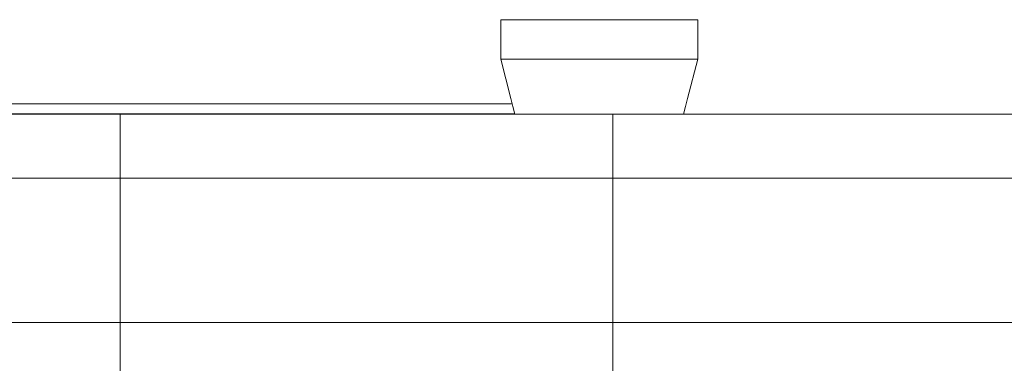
# Model space of a CAD drawing. Header units: millimetres. Extents: x 52659 to 1698020, y -10054 to 104697.
# Tile 253 of 256: x 211310 to 217307, y 15609 to 17704. Entities that reach past the tile are written whole.
import ezdxf

# ---------------------------------------------------------------- set-up
doc = ezdxf.new("R2010")
doc.units = ezdxf.units.MM
doc.header["$MEASUREMENT"] = 0
for name, color, linetype in [('08-01 2D Dessin général.2D', 7, 'Continuous'), ('A-ROOF-____-OTLN.Modèle IFC', 7, 'Continuous'), ('M-EQPM-____-OTLN.Modèle IFC', 7, 'Continuous')]:
    doc.layers.add(name, color=color, linetype=linetype)

# ---------------------------------------------------------------- blocks, each defined once
blk = doc.blocks.new('Élément de coupe_79_1', base_point=(131932.7, 5158.1))
at = {"layer": 'M-EQPM-____-OTLN.Modèle IFC', "color": 7, "linetype": 'Continuous', "lineweight": 18}
for p, q in [((214239.5, 17704.3), (214245.6, 17704.3)), ((214239.5, 17704.3), (214239.5, 17464.3)), ((214245.6, 17704.3), (214263.8, 17704.3)), ((214263.8, 17704.3), (214293.7, 17704.3)), ((214293.7, 17704.3), (214334.7, 17704.3)), ((214334.7, 17704.3), (214386, 17704.3)), ((214386, 17704.3), (214446.6, 17704.3)), ((214446.6, 17704.3), (214515.1, 17704.3)), ((214515.1, 17704.3), (214590.2, 17704.3)), ((214590.2, 17704.3), (214670.4, 17704.3)), ((214670.4, 17704.3), (214754.1, 17704.3)), ((214754.1, 17704.3), (214839.5, 17704.3)), ((214839.5, 17704.3), (214924.9, 17704.3)), ((214924.9, 17704.3), (215008.5, 17704.3)), ((215008.5, 17704.3), (215088.7, 17704.3)), ((215088.7, 17704.3), (215163.9, 17704.3)), ((215163.9, 17704.3), (215232.4, 17704.3)), ((215232.4, 17704.3), (215292.9, 17704.3)), ((215292.9, 17704.3), (215344.2, 17704.3)), ((215344.2, 17704.3), (215385.2, 17704.3)), ((215385.2, 17704.3), (215415.2, 17704.3)), ((215415.2, 17704.3), (215433.4, 17704.3)), ((215433.4, 17704.3), (215439.5, 17704.3)), ((215439.5, 17464.3), (215439.5, 17704.3)), ((214239.5, 17464.3), (214245.6, 17464.3)), ((214301.6, 17223.7), (214239.5, 17464.3)), ((214245.6, 17464.3), (214263.8, 17464.3)), ((214263.8, 17464.3), (214293.7, 17464.3)), ((214293.7, 17464.3), (214334.7, 17464.3)), ((214386, 17464.3), (214334.7, 17464.3)), ((214446.6, 17464.3), (214386, 17464.3)), ((214515.1, 17464.3), (214446.6, 17464.3)), ((214590.2, 17464.3), (214515.1, 17464.3)), ((214670.4, 17464.3), (214590.2, 17464.3)), ((214754.1, 17464.3), (214670.4, 17464.3)), ((214839.5, 17464.3), (214754.1, 17464.3)), ((214924.9, 17464.3), (214839.5, 17464.3)), ((215008.5, 17464.3), (214924.9, 17464.3)), ((215088.7, 17464.3), (215008.5, 17464.3)), ((215163.9, 17464.3), (215088.7, 17464.3)), ((215232.4, 17464.3), (215163.9, 17464.3)), ((215292.9, 17464.3), (215232.4, 17464.3)), ((215344.2, 17464.3), (215292.9, 17464.3)), ((215344.2, 17464.3), (215385.2, 17464.3)), ((215439.5, 17464.3), (215377.1, 17223.7)), ((215385.2, 17464.3), (215415.2, 17464.3)), ((215415.2, 17464.3), (215433.4, 17464.3)), ((215433.4, 17464.3), (215439.5, 17464.3)), ((214314.3, 17174.3), (214301.6, 17223.7)), ((215377.1, 17223.7), (215364.3, 17174.3)), ((214326.3, 17127.8), (214314.3, 17174.3)), ((215364.3, 17174.3), (215352.3, 17127.8))]:
    blk.add_line(p, q, dxfattribs=at)
blk = doc.blocks.new('Élément de coupe_80_1', base_point=(131932.7, 5158.1))
at = {"layer": 'A-ROOF-____-OTLN.Modèle IFC', "color": 7, "linetype": 'Continuous', "lineweight": 18}
for p, q in [((220913.8, 17127.8), (135182.7, 17127.8)), ((220913.8, 16738.1), (135182.7, 16738.1)), ((135182.7, 15858.1), (220913.8, 15858.1))]:
    blk.add_line(p, q, dxfattribs=at)
blk = doc.blocks.new('Élément de coupe_81_1', base_point=(131932.7, 5158.1))
at = {"layer": 'A-ROOF-____-OTLN.Modèle IFC', "color": 7, "linetype": 'Continuous', "lineweight": 18}
for p, q in [((214310.2, 17190.3), (203368.5, 17190.3)), ((214325.7, 17130.3), (203352.9, 17130.3))]:
    blk.add_line(p, q, dxfattribs=at)

msp = doc.modelspace()

# ---------------------------------------------------------------- linework, layer by layer
at = {"layer": '08-01 2D Dessin général.2D', "color": 7, "linetype": 'Continuous', "lineweight": 9}
for p, q in [((211922.668, 14818.072), (211922.668, 17130.253)), ((214922.668, 14818.072), (214922.668, 17127.783))]:
    msp.add_line(p, q, dxfattribs=at)

# ---------------------------------------------------------------- block references
at = {"layer": 'A-ROOF-____-OTLN.Modèle IFC', "lineweight": 0}
for name in ['Élément de coupe_81_1', 'Élément de coupe_80_1']:
    msp.add_blockref(name, (131932.668, 5158.072), dxfattribs=at)
at = {"layer": 'M-EQPM-____-OTLN.Modèle IFC', "lineweight": 0}
msp.add_blockref('Élément de coupe_79_1', (131932.668, 5158.072), dxfattribs=at)

doc.saveas('drawing.dxf')
